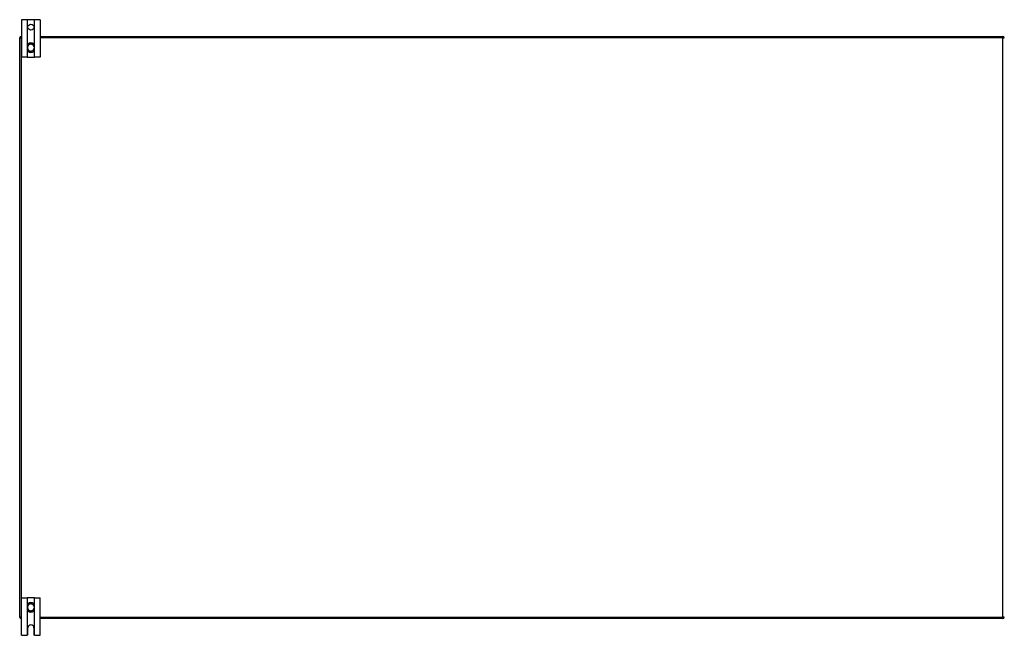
# Model space of a CAD drawing. Header units: inches. Extents: x 27 to 687, y 75 to 320.
# Tile 4 of 33: x 27 to 93, y 172 to 213. Entities that reach past the tile are written whole.
import ezdxf

# ---------------------------------------------------------------- set-up
doc = ezdxf.new("R2010")
doc.units = ezdxf.units.IN
doc.header["$MEASUREMENT"] = 0
doc.layers.add('Visible Edges(ANSI)', color=7, linetype='Continuous', lineweight=25)
doc.layers.add('Visible Tangent Edges(ANSI)', color=7, linetype='Continuous', lineweight=25)

msp = doc.modelspace()

# ---------------------------------------------------------------- linework, layer by layer
at = {"layer": 'Visible Edges(ANSI)'}
for p, q in [((27.216, 213.356), (26.843, 213.356)), ((26.843, 213.356), (26.843, 210.856)), ((27.246, 213.356), (27.216, 213.356)), ((27.689, 213.356), (27.246, 213.356)), ((27.719, 213.356), (27.689, 213.356)), ((28.093, 213.356), (27.719, 213.356)), ((28.093, 213.356), (28.093, 210.856)), ((26.718, 173.33), (26.718, 212.132)), ((26.817, 212.231), (26.843, 212.231)), ((28.093, 212.231), (92.619, 212.231)), ((27.231, 211.593), (27.231, 211.554)), ((27.231, 211.554), (27.231, 211.409)), ((27.231, 211.409), (27.231, 211.37)), ((27.704, 211.554), (27.704, 211.593)), ((27.704, 211.409), (27.704, 211.554)), ((27.704, 211.37), (27.704, 211.409)), ((27.216, 210.856), (26.843, 210.856)), ((27.216, 210.856), (27.246, 210.856)), ((27.246, 210.856), (27.689, 210.856)), ((27.689, 210.856), (27.719, 210.856)), ((28.093, 210.856), (27.719, 210.856)), ((26.843, 174.606), (27.216, 174.606)), ((26.843, 172.106), (26.843, 174.606)), ((27.246, 174.606), (27.216, 174.606)), ((27.689, 174.606), (27.246, 174.606)), ((27.719, 174.606), (27.689, 174.606)), ((27.719, 174.606), (28.093, 174.606)), ((28.093, 172.106), (28.093, 174.606)), ((27.231, 174.093), (27.231, 174.054)), ((27.231, 174.054), (27.231, 173.909)), ((27.231, 173.909), (27.231, 173.87)), ((27.704, 174.054), (27.704, 174.093)), ((27.704, 173.909), (27.704, 174.054)), ((27.704, 173.87), (27.704, 173.909)), ((26.843, 173.231), (26.817, 173.231)), ((92.619, 173.231), (28.093, 173.231)), ((27.265, 172.168), (27.265, 172.606)), ((27.671, 172.606), (27.671, 172.168)), ((26.843, 172.106), (27.203, 172.106)), ((27.733, 172.106), (28.093, 172.106))]:
    msp.add_line(p, q, dxfattribs=at)
at = {"layer": 'Visible Edges(ANSI)', "flags": 128}
for points in [[(27.363, 211.778), (27.353, 211.774), (27.344, 211.77), (27.335, 211.766), (27.326, 211.761), (27.318, 211.755), (27.309, 211.749), (27.301, 211.743), (27.294, 211.736), (27.287, 211.729), (27.28, 211.722), (27.274, 211.714), (27.267, 211.706), (27.262, 211.698), (27.257, 211.689), (27.252, 211.68), (27.248, 211.671), (27.244, 211.662), (27.241, 211.652), (27.238, 211.643), (27.236, 211.633), (27.234, 211.623), (27.232, 211.613), (27.232, 211.603), (27.231, 211.593)], [(27.231, 211.37), (27.232, 211.36), (27.232, 211.35), (27.234, 211.34), (27.236, 211.33), (27.238, 211.32), (27.241, 211.31), (27.244, 211.301), (27.248, 211.291), (27.252, 211.282), (27.257, 211.273), (27.262, 211.265), (27.267, 211.256), (27.273, 211.248), (27.28, 211.241), (27.287, 211.233), (27.294, 211.226), (27.301, 211.219), (27.309, 211.213), (27.317, 211.207), (27.326, 211.202), (27.335, 211.197), (27.344, 211.192), (27.353, 211.188), (27.363, 211.184)], [(27.704, 211.593), (27.704, 211.603), (27.703, 211.613), (27.701, 211.623), (27.7, 211.633), (27.697, 211.643), (27.695, 211.652), (27.691, 211.662), (27.687, 211.671), (27.683, 211.68), (27.678, 211.689), (27.673, 211.698), (27.668, 211.706), (27.662, 211.714), (27.655, 211.722), (27.648, 211.729), (27.641, 211.736), (27.634, 211.743), (27.626, 211.749), (27.618, 211.755), (27.609, 211.761), (27.6, 211.766), (27.591, 211.77), (27.582, 211.774), (27.573, 211.778)], [(27.573, 211.184), (27.582, 211.188), (27.591, 211.192), (27.6, 211.197), (27.609, 211.202), (27.618, 211.207), (27.626, 211.213), (27.634, 211.219), (27.641, 211.226), (27.649, 211.233), (27.655, 211.241), (27.662, 211.248), (27.668, 211.256), (27.674, 211.265), (27.679, 211.273), (27.683, 211.282), (27.688, 211.291), (27.691, 211.301), (27.695, 211.31), (27.697, 211.32), (27.7, 211.33), (27.701, 211.34), (27.703, 211.35), (27.704, 211.36), (27.704, 211.37)], [(27.363, 174.278), (27.353, 174.274), (27.344, 174.27), (27.335, 174.266), (27.326, 174.261), (27.317, 174.255), (27.309, 174.249), (27.301, 174.243), (27.294, 174.236), (27.286, 174.229), (27.28, 174.222), (27.273, 174.214), (27.267, 174.206), (27.262, 174.197), (27.257, 174.189), (27.252, 174.18), (27.248, 174.171), (27.244, 174.162), (27.241, 174.152), (27.238, 174.142), (27.236, 174.133), (27.234, 174.123), (27.232, 174.113), (27.232, 174.103), (27.231, 174.093)], [(27.704, 174.093), (27.704, 174.103), (27.703, 174.113), (27.701, 174.123), (27.7, 174.133), (27.697, 174.142), (27.695, 174.152), (27.691, 174.162), (27.688, 174.171), (27.683, 174.18), (27.679, 174.189), (27.673, 174.197), (27.668, 174.206), (27.662, 174.214), (27.655, 174.222), (27.649, 174.229), (27.641, 174.236), (27.634, 174.243), (27.626, 174.249), (27.618, 174.255), (27.609, 174.261), (27.6, 174.266), (27.591, 174.27), (27.582, 174.274), (27.573, 174.278)], [(27.231, 173.87), (27.232, 173.86), (27.232, 173.85), (27.234, 173.84), (27.236, 173.83), (27.238, 173.82), (27.241, 173.81), (27.244, 173.8), (27.248, 173.791), (27.252, 173.782), (27.257, 173.773), (27.262, 173.765), (27.267, 173.756), (27.274, 173.748), (27.28, 173.74), (27.287, 173.733), (27.294, 173.726), (27.301, 173.719), (27.309, 173.713), (27.318, 173.707), (27.326, 173.702), (27.335, 173.697), (27.344, 173.692), (27.353, 173.688), (27.363, 173.684)], [(27.573, 173.684), (27.582, 173.688), (27.591, 173.692), (27.6, 173.697), (27.609, 173.702), (27.618, 173.707), (27.626, 173.713), (27.634, 173.719), (27.641, 173.726), (27.648, 173.733), (27.655, 173.74), (27.662, 173.748), (27.668, 173.756), (27.673, 173.765), (27.678, 173.773), (27.683, 173.782), (27.687, 173.791), (27.691, 173.8), (27.695, 173.81), (27.697, 173.82), (27.7, 173.83), (27.701, 173.84), (27.703, 173.85), (27.704, 173.86), (27.704, 173.87)], [(27.216, 172.108), (27.215, 172.107), (27.215, 172.107), (27.215, 172.107), (27.214, 172.107), (27.214, 172.107), (27.214, 172.107), (27.213, 172.107), (27.213, 172.107), (27.212, 172.107), (27.212, 172.107), (27.211, 172.107), (27.211, 172.107), (27.21, 172.107), (27.21, 172.107), (27.209, 172.106), (27.208, 172.106), (27.208, 172.106), (27.207, 172.106), (27.206, 172.106), (27.206, 172.106), (27.205, 172.106), (27.204, 172.106), (27.203, 172.106), (27.203, 172.106)], [(27.246, 172.124), (27.245, 172.123), (27.243, 172.122), (27.242, 172.12), (27.24, 172.119), (27.239, 172.118), (27.237, 172.117), (27.235, 172.116), (27.234, 172.115), (27.232, 172.114), (27.231, 172.113), (27.229, 172.112), (27.227, 172.111), (27.226, 172.111), (27.224, 172.11), (27.223, 172.11), (27.222, 172.109), (27.221, 172.109), (27.22, 172.109), (27.219, 172.108), (27.218, 172.108), (27.217, 172.108), (27.217, 172.108), (27.216, 172.108), (27.216, 172.108)], [(27.719, 172.108), (27.719, 172.108), (27.719, 172.108), (27.718, 172.108), (27.717, 172.108), (27.716, 172.108), (27.715, 172.109), (27.714, 172.109), (27.713, 172.109), (27.712, 172.11), (27.711, 172.11), (27.709, 172.111), (27.708, 172.111), (27.706, 172.112), (27.705, 172.113), (27.703, 172.114), (27.701, 172.115), (27.7, 172.116), (27.698, 172.117), (27.697, 172.118), (27.695, 172.119), (27.693, 172.12), (27.692, 172.122), (27.69, 172.123), (27.689, 172.124)], [(27.733, 172.106), (27.732, 172.106), (27.731, 172.106), (27.73, 172.106), (27.73, 172.106), (27.729, 172.106), (27.728, 172.106), (27.728, 172.106), (27.727, 172.106), (27.726, 172.106), (27.726, 172.107), (27.725, 172.107), (27.725, 172.107), (27.724, 172.107), (27.723, 172.107), (27.723, 172.107), (27.722, 172.107), (27.722, 172.107), (27.722, 172.107), (27.721, 172.107), (27.721, 172.107), (27.72, 172.107), (27.72, 172.107), (27.72, 172.107), (27.719, 172.108)]]:
    msp.add_lwpolyline(points, dxfattribs=at)
at = {"layer": 'Visible Edges(ANSI)'}
msp.add_circle((27.468, 212.856), 0.203, dxfattribs=at)
for centre, radius, start, end in [((26.817, 212.132), 0.099, 90, 180), ((92.619, 212.132), 0.099, 0, 90), ((27.468, 211.481), 0.315, 70.52878, 109.47122), ((27.468, 211.481), 0.315, 250.52878, 289.47122), ((27.468, 173.981), 0.315, 70.52878, 109.47122), ((27.468, 173.981), 0.315, 250.52878, 289.47122), ((26.817, 173.33), 0.099, 180, 270), ((92.619, 173.33), 0.099, 270, 0), ((27.468, 172.606), 0.203, 0, 180), ((27.203, 172.168), 0.062, 314.93354, 0), ((27.733, 172.168), 0.062, 180, 225.06646)]:
    msp.add_arc(centre, radius, start, end, dxfattribs=at)
at = {"layer": 'Visible Tangent Edges(ANSI)'}
for p, q in [((27.216, 213.356), (27.216, 210.856)), ((27.246, 211.668), (27.246, 213.356)), ((27.689, 213.356), (27.689, 211.668)), ((27.719, 210.856), (27.719, 213.356)), ((26.718, 212.132), (26.817, 212.132)), ((26.817, 212.132), (26.817, 212.231)), ((26.817, 212.132), (26.817, 173.33)), ((26.843, 212.132), (26.817, 212.132)), ((92.619, 212.132), (28.093, 212.132)), ((92.619, 212.231), (92.619, 212.132)), ((92.619, 212.132), (92.718, 212.132)), ((92.619, 173.33), (92.619, 212.132)), ((27.231, 211.554), (27.251, 211.554)), ((27.231, 211.409), (27.251, 211.409)), ((27.246, 210.856), (27.246, 211.294)), ((27.251, 211.409), (27.251, 211.554)), ((27.365, 211.773), (27.363, 211.778)), ((27.571, 211.773), (27.573, 211.778)), ((27.704, 211.554), (27.684, 211.554)), ((27.684, 211.554), (27.684, 211.409)), ((27.704, 211.409), (27.684, 211.409)), ((27.689, 211.294), (27.689, 210.856)), ((27.363, 211.184), (27.365, 211.19)), ((27.573, 211.184), (27.571, 211.19)), ((27.216, 174.606), (27.216, 172.108)), ((27.246, 174.168), (27.246, 174.606)), ((27.363, 174.278), (27.365, 174.273)), ((27.573, 174.278), (27.571, 174.273)), ((27.689, 174.606), (27.689, 174.168)), ((27.719, 172.108), (27.719, 174.606)), ((27.231, 174.054), (27.251, 174.054)), ((27.231, 173.909), (27.251, 173.909)), ((27.246, 172.124), (27.246, 173.794)), ((27.251, 173.909), (27.251, 174.054)), ((27.365, 173.69), (27.363, 173.684)), ((27.571, 173.69), (27.573, 173.684)), ((27.704, 174.054), (27.684, 174.054)), ((27.684, 174.054), (27.684, 173.909)), ((27.704, 173.909), (27.684, 173.909)), ((27.689, 173.794), (27.689, 172.124)), ((26.817, 173.33), (26.718, 173.33)), ((26.817, 173.33), (26.843, 173.33)), ((26.817, 173.231), (26.817, 173.33)), ((28.093, 173.33), (92.619, 173.33)), ((92.619, 173.33), (92.619, 173.231)), ((92.718, 173.33), (92.619, 173.33))]:
    msp.add_line(p, q, dxfattribs=at)
at = {"layer": 'Visible Tangent Edges(ANSI)', "flags": 128}
for points in [[(27.248, 211.594), (27.248, 211.604), (27.248, 211.613), (27.248, 211.623), (27.25, 211.632), (27.251, 211.642), (27.253, 211.651), (27.256, 211.66), (27.259, 211.669), (27.263, 211.678), (27.267, 211.687), (27.271, 211.695), (27.276, 211.703), (27.282, 211.711), (27.288, 211.718), (27.294, 211.726), (27.3, 211.732), (27.307, 211.739), (27.315, 211.745), (27.322, 211.751), (27.33, 211.756), (27.338, 211.761), (27.347, 211.765), (27.356, 211.769), (27.365, 211.773)], [(27.251, 211.554), (27.251, 211.555), (27.251, 211.557), (27.251, 211.559), (27.251, 211.56), (27.251, 211.562), (27.25, 211.564), (27.25, 211.565), (27.25, 211.567), (27.25, 211.569), (27.25, 211.57), (27.25, 211.572), (27.25, 211.574), (27.25, 211.575), (27.25, 211.577), (27.249, 211.579), (27.249, 211.58), (27.249, 211.582), (27.249, 211.584), (27.249, 211.585), (27.249, 211.587), (27.249, 211.589), (27.249, 211.591), (27.248, 211.592), (27.248, 211.594)], [(27.248, 211.368), (27.248, 211.37), (27.249, 211.372), (27.249, 211.373), (27.249, 211.375), (27.249, 211.377), (27.249, 211.379), (27.249, 211.38), (27.249, 211.382), (27.249, 211.384), (27.25, 211.385), (27.25, 211.387), (27.25, 211.389), (27.25, 211.39), (27.25, 211.392), (27.25, 211.394), (27.25, 211.395), (27.25, 211.397), (27.25, 211.399), (27.251, 211.4), (27.251, 211.402), (27.251, 211.404), (27.251, 211.405), (27.251, 211.407), (27.251, 211.409)], [(27.365, 211.19), (27.356, 211.193), (27.347, 211.197), (27.338, 211.202), (27.33, 211.206), (27.322, 211.212), (27.314, 211.217), (27.307, 211.224), (27.3, 211.23), (27.294, 211.237), (27.287, 211.244), (27.282, 211.252), (27.276, 211.259), (27.271, 211.268), (27.267, 211.276), (27.263, 211.284), (27.259, 211.293), (27.256, 211.302), (27.253, 211.311), (27.251, 211.321), (27.25, 211.33), (27.248, 211.34), (27.248, 211.349), (27.248, 211.359), (27.248, 211.368)], [(27.571, 211.773), (27.58, 211.769), (27.588, 211.765), (27.597, 211.761), (27.605, 211.756), (27.613, 211.751), (27.621, 211.745), (27.628, 211.739), (27.635, 211.732), (27.641, 211.726), (27.648, 211.718), (27.653, 211.711), (27.659, 211.703), (27.664, 211.695), (27.668, 211.687), (27.672, 211.678), (27.676, 211.669), (27.679, 211.66), (27.682, 211.651), (27.684, 211.642), (27.686, 211.632), (27.687, 211.623), (27.687, 211.613), (27.687, 211.604), (27.687, 211.594)], [(27.687, 211.368), (27.687, 211.359), (27.687, 211.349), (27.687, 211.34), (27.686, 211.33), (27.684, 211.321), (27.682, 211.311), (27.679, 211.302), (27.676, 211.293), (27.673, 211.284), (27.669, 211.276), (27.664, 211.268), (27.659, 211.259), (27.654, 211.252), (27.648, 211.244), (27.642, 211.237), (27.635, 211.23), (27.628, 211.224), (27.621, 211.217), (27.613, 211.212), (27.605, 211.206), (27.597, 211.202), (27.588, 211.197), (27.58, 211.193), (27.571, 211.19)], [(27.687, 211.594), (27.687, 211.592), (27.687, 211.591), (27.687, 211.589), (27.686, 211.587), (27.686, 211.585), (27.686, 211.584), (27.686, 211.582), (27.686, 211.58), (27.686, 211.579), (27.686, 211.577), (27.686, 211.575), (27.685, 211.574), (27.685, 211.572), (27.685, 211.57), (27.685, 211.569), (27.685, 211.567), (27.685, 211.565), (27.685, 211.564), (27.685, 211.562), (27.685, 211.56), (27.684, 211.559), (27.684, 211.557), (27.684, 211.555), (27.684, 211.554)], [(27.684, 211.409), (27.684, 211.407), (27.684, 211.405), (27.684, 211.404), (27.685, 211.402), (27.685, 211.4), (27.685, 211.399), (27.685, 211.397), (27.685, 211.395), (27.685, 211.394), (27.685, 211.392), (27.685, 211.39), (27.685, 211.389), (27.686, 211.387), (27.686, 211.385), (27.686, 211.384), (27.686, 211.382), (27.686, 211.38), (27.686, 211.379), (27.686, 211.377), (27.686, 211.375), (27.687, 211.373), (27.687, 211.372), (27.687, 211.37), (27.687, 211.368)], [(27.248, 174.094), (27.248, 174.104), (27.248, 174.113), (27.248, 174.123), (27.25, 174.132), (27.251, 174.142), (27.253, 174.151), (27.256, 174.16), (27.259, 174.169), (27.263, 174.178), (27.267, 174.186), (27.271, 174.195), (27.276, 174.203), (27.282, 174.211), (27.287, 174.218), (27.294, 174.225), (27.3, 174.232), (27.307, 174.239), (27.314, 174.245), (27.322, 174.251), (27.33, 174.256), (27.338, 174.261), (27.347, 174.265), (27.356, 174.269), (27.365, 174.273)], [(27.571, 174.273), (27.58, 174.269), (27.588, 174.265), (27.597, 174.261), (27.605, 174.256), (27.613, 174.251), (27.621, 174.245), (27.628, 174.239), (27.635, 174.232), (27.642, 174.225), (27.648, 174.218), (27.654, 174.211), (27.659, 174.203), (27.664, 174.195), (27.668, 174.186), (27.673, 174.178), (27.676, 174.169), (27.679, 174.16), (27.682, 174.151), (27.684, 174.142), (27.686, 174.132), (27.687, 174.123), (27.687, 174.113), (27.687, 174.104), (27.687, 174.094)], [(27.251, 174.054), (27.251, 174.055), (27.251, 174.057), (27.251, 174.059), (27.251, 174.06), (27.251, 174.062), (27.25, 174.064), (27.25, 174.065), (27.25, 174.067), (27.25, 174.069), (27.25, 174.07), (27.25, 174.072), (27.25, 174.074), (27.25, 174.075), (27.25, 174.077), (27.249, 174.079), (27.249, 174.08), (27.249, 174.082), (27.249, 174.084), (27.249, 174.085), (27.249, 174.087), (27.249, 174.089), (27.249, 174.091), (27.248, 174.092), (27.248, 174.094)], [(27.248, 173.868), (27.248, 173.87), (27.249, 173.872), (27.249, 173.873), (27.249, 173.875), (27.249, 173.877), (27.249, 173.879), (27.249, 173.88), (27.249, 173.882), (27.249, 173.884), (27.25, 173.885), (27.25, 173.887), (27.25, 173.889), (27.25, 173.89), (27.25, 173.892), (27.25, 173.894), (27.25, 173.895), (27.25, 173.897), (27.25, 173.899), (27.251, 173.9), (27.251, 173.902), (27.251, 173.904), (27.251, 173.905), (27.251, 173.907), (27.251, 173.909)], [(27.365, 173.69), (27.356, 173.693), (27.347, 173.697), (27.338, 173.701), (27.33, 173.706), (27.322, 173.712), (27.315, 173.717), (27.307, 173.723), (27.3, 173.73), (27.294, 173.737), (27.288, 173.744), (27.282, 173.751), (27.276, 173.759), (27.271, 173.767), (27.267, 173.776), (27.263, 173.784), (27.259, 173.793), (27.256, 173.802), (27.253, 173.811), (27.251, 173.821), (27.25, 173.83), (27.248, 173.84), (27.248, 173.849), (27.248, 173.859), (27.248, 173.868)], [(27.687, 173.868), (27.687, 173.859), (27.687, 173.849), (27.687, 173.84), (27.686, 173.83), (27.684, 173.821), (27.682, 173.811), (27.679, 173.802), (27.676, 173.793), (27.672, 173.784), (27.668, 173.776), (27.664, 173.767), (27.659, 173.759), (27.653, 173.751), (27.648, 173.744), (27.641, 173.737), (27.635, 173.73), (27.628, 173.723), (27.621, 173.717), (27.613, 173.712), (27.605, 173.706), (27.597, 173.701), (27.588, 173.697), (27.58, 173.693), (27.571, 173.69)], [(27.687, 174.094), (27.687, 174.092), (27.687, 174.091), (27.687, 174.089), (27.686, 174.087), (27.686, 174.085), (27.686, 174.084), (27.686, 174.082), (27.686, 174.08), (27.686, 174.079), (27.686, 174.077), (27.686, 174.075), (27.685, 174.074), (27.685, 174.072), (27.685, 174.07), (27.685, 174.069), (27.685, 174.067), (27.685, 174.065), (27.685, 174.064), (27.685, 174.062), (27.685, 174.06), (27.684, 174.059), (27.684, 174.057), (27.684, 174.055), (27.684, 174.054)], [(27.684, 173.909), (27.684, 173.907), (27.684, 173.905), (27.684, 173.904), (27.685, 173.902), (27.685, 173.9), (27.685, 173.899), (27.685, 173.897), (27.685, 173.895), (27.685, 173.894), (27.685, 173.892), (27.685, 173.89), (27.685, 173.889), (27.686, 173.887), (27.686, 173.885), (27.686, 173.884), (27.686, 173.882), (27.686, 173.88), (27.686, 173.879), (27.686, 173.877), (27.686, 173.875), (27.687, 173.873), (27.687, 173.872), (27.687, 173.87), (27.687, 173.868)]]:
    msp.add_lwpolyline(points, dxfattribs=at)
at = {"layer": 'Visible Tangent Edges(ANSI)'}
for centre, radius, start, end in [((27.468, 211.481), 0.228, 18.50863, 161.49137), ((27.468, 211.481), 0.228, 198.50863, 341.49137), ((27.468, 211.481), 0.309, 70.52878, 109.47122), ((27.468, 211.481), 0.309, 250.52878, 289.47122), ((27.468, 173.981), 0.309, 70.52878, 109.47122), ((27.468, 173.981), 0.228, 18.50863, 161.49137), ((27.468, 173.981), 0.228, 198.50863, 341.49137), ((27.468, 173.981), 0.309, 250.52878, 289.47122)]:
    msp.add_arc(centre, radius, start, end, dxfattribs=at)
for centre, major_axis, start_param, end_param in [((27.251, 211.593), (-0.0197, 0), 4.854218, 6.283185), ((27.251, 211.37), (-0.0197, 0), 0, 1.428968), ((27.684, 211.593), (0.0197, 0), 0, 1.428968), ((27.684, 211.37), (0.0197, 0), 4.854218, 6.283185), ((27.251, 174.093), (-0.0197, 0), 4.854218, 6.283185), ((27.251, 173.87), (-0.0197, 0), 0, 1.428968), ((27.684, 174.093), (0.0197, 0), 0, 1.428968), ((27.684, 173.87), (0.0197, 0), 4.854218, 6.283185)]:
    msp.add_ellipse(centre, major_axis=major_axis, ratio=0.07343, start_param=start_param, end_param=end_param, dxfattribs=at)

doc.saveas('drawing.dxf')
